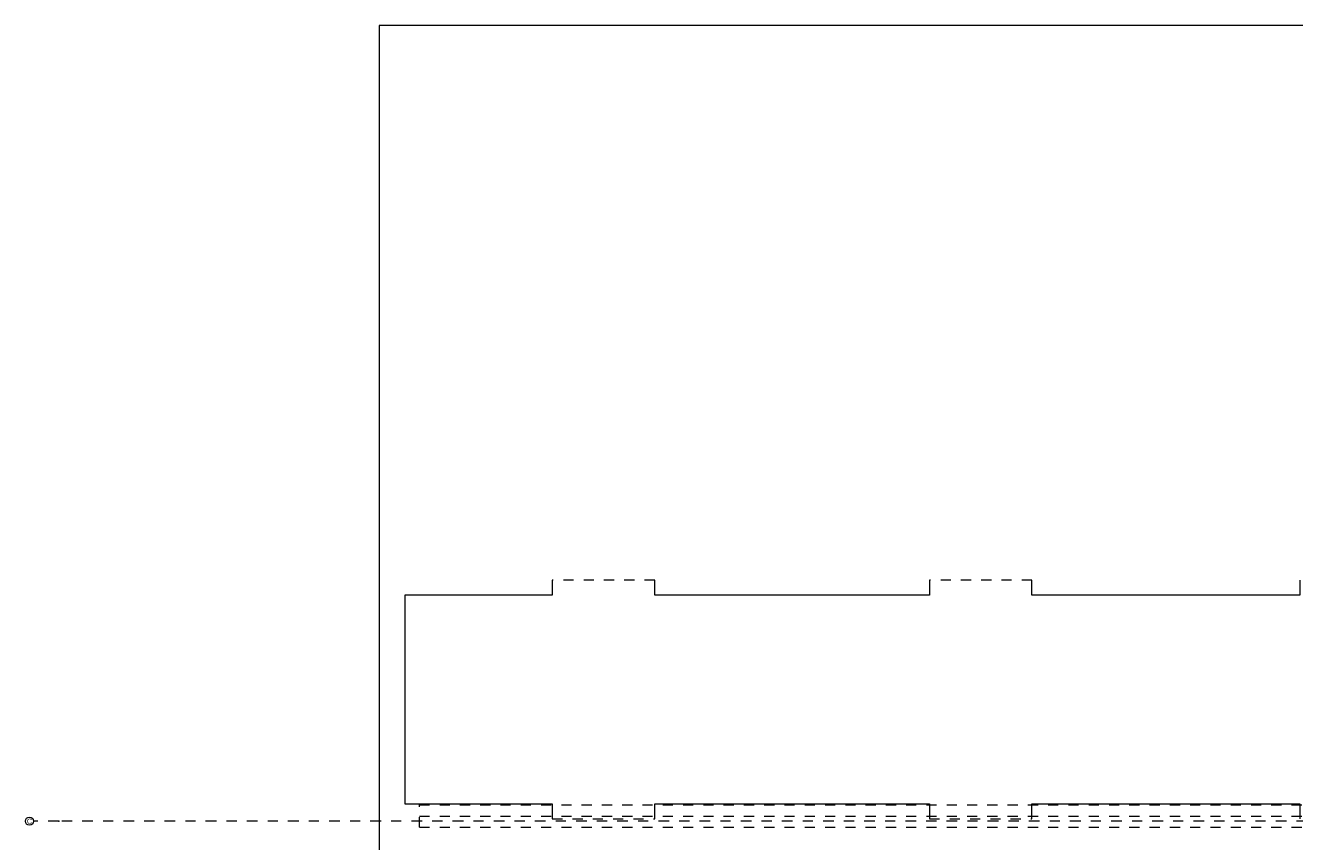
# Model space of a CAD drawing. Header units: metres. Extents: x -3.5 to 65.3, y -10.9 to 16.7.
# Tile 13 of 184: x -3.5 to 9, y 5.6 to 13.7. Entities that reach past the tile are written whole.
import ezdxf

# ---------------------------------------------------------------- set-up
doc = ezdxf.new("R2010")
doc.units = ezdxf.units.M
doc.header["$MEASUREMENT"] = 0
for name, pattern in [('Achse', [0.08, 0.04, -0.02, 0, -0.02]), ('Strichlinie doppelt', [0.218722, 0.105833, -0.042333, 0.028222, -0.042333]), ('Strichlinie eng', [0.046, 0.03, -0.016]), ('Untersicht', [0.04, 0.03, -0.01])]:
    doc.linetypes.add(name, pattern=pattern)
for name, color, linetype in [('451 - Universal.Achsen Raster', 7, 'Continuous'), ('603 - Struktur.Bodenplatte_ Decke Roh', 7, 'Continuous'), ('608 - Struktur.Träger', 7, 'Continuous'), ('650 - Abdeckung.Fußboden Aufbau', 7, 'Continuous')]:
    doc.layers.add(name, color=color, linetype=linetype)
doc.styles.add('ERSTELLTER_STIL_1', font='txt')

msp = doc.modelspace()

# ---------------------------------------------------------------- linework, layer by layer
at = {"layer": '451 - Universal.Achsen Raster', "color": 160, "linetype": 'Strichlinie doppelt', "lineweight": 9, "true_color": 0x3232ff}
for p, q in [((-3.175, 5.85), (-3.425, 5.85)), ((64.935, 5.85), (-3.175, 5.85))]:
    msp.add_line(p, q, dxfattribs=at)
at = {"layer": '451 - Universal.Achsen Raster', "color": 160, "linetype": 'Continuous', "lineweight": 9, "true_color": 0x3232ff}
msp.add_circle((-3.465, 5.85), 0.04, dxfattribs=at)
at = {"layer": '451 - Universal.Achsen Raster', "color": 160, "linetype": 'Strichlinie doppelt', "lineweight": 9, "true_color": 0x3232ff}
msp.add_point((-3.175, 5.85), dxfattribs=at)
msp.add_point((-3.175, 5.85), dxfattribs=at)
at = {"layer": '603 - Struktur.Bodenplatte_ Decke Roh', "color": 7, "linetype": 'Continuous', "lineweight": 18, "flags": 128}
for points in [[(-0.015, 13.695), (-0.015, 0.005), (43.89, 0.005)], [(47.48, 13.695), (14.78, 13.695), (14.78, 13.455), (14.78, 13), (14.84, 13), (14.84, 8.585), (13.03, 8.585), (13.03, 8.725), (11.41, 8.725), (11.41, 13), (11.48, 13), (11.48, 13.455), (11.48, 13.695), (-0.015, 13.695)]]:
    msp.add_lwpolyline(points, dxfattribs=at)
at = {"layer": '608 - Struktur.Träger', "color": 7, "linetype": 'Untersicht', "lineweight": 13}
for p, q in [((0.38, 6.01), (61.88, 6.01)), ((0.38, 5.79), (0.38, 6.01)), ((0.38, 5.79), (61.88, 5.79))]:
    msp.add_line(p, q, dxfattribs=at)
at = {"layer": '608 - Struktur.Träger', "color": 7, "linetype": 'Achse', "lineweight": 9}
msp.add_line((0.38, 5.9), (61.88, 5.9), dxfattribs=at)
at = {"layer": '650 - Abdeckung.Fußboden Aufbau', "color": 7, "linetype": 'Continuous', "lineweight": 13, "flags": 128}
for points in [[(1.69, 8.227), (1.69, 8.077), (0.235, 8.077), (0.235, 6.022)], [(5.41, 8.227), (5.41, 8.077), (2.7, 8.077), (2.7, 8.227)], [(9.06, 8.227), (9.06, 8.077), (6.42, 8.077), (6.42, 8.227)], [(0.235, 6.022), (1.69, 6.022), (1.69, 5.872)], [(2.7, 5.872), (2.7, 6.022), (5.41, 6.022), (5.41, 5.872)], [(6.42, 5.872), (6.42, 6.022), (9.06, 6.022), (9.06, 5.872)]]:
    msp.add_lwpolyline(points, dxfattribs=at)
at = {"layer": '650 - Abdeckung.Fußboden Aufbau', "color": 7, "linetype": 'Strichlinie eng', "lineweight": 13, "flags": 128}
for points in [[(2.7, 8.227), (1.69, 8.227)], [(6.42, 8.227), (5.41, 8.227)], [(1.69, 5.872), (2.7, 5.872)], [(5.41, 5.872), (6.42, 5.872)]]:
    msp.add_lwpolyline(points, dxfattribs=at)

# ---------------------------------------------------------------- texts
at = {"layer": '451 - Universal.Achsen Raster', "color": 160, "lineweight": 9, "true_color": 0x3232ff, "insert": (-3.49, 5.875), "char_height": 0.05, "attachment_point": 1, "style": 'ERSTELLTER_STIL_1'}
msp.add_mtext('\\A1;{\\pql;\\pt0;\\fArial|b0|i0|c0|p38;C}', dxfattribs=at)

doc.saveas('drawing.dxf')
